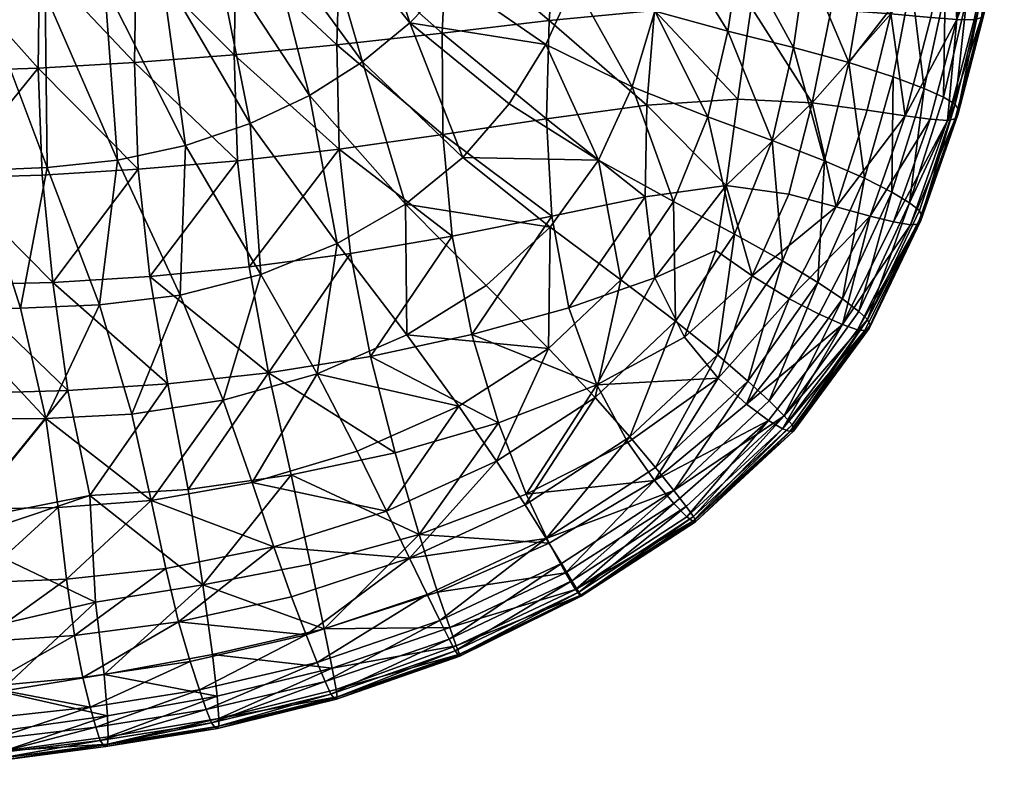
# Model space of a CAD drawing. Header units: inches. Extents: x 0 to 89.2, y -64 to 0.
# Tile 33 of 156: x 15.8 to 24.6, y -63.9 to -57.2. Entities that reach past the tile are written whole.
import ezdxf

# ---------------------------------------------------------------- set-up
doc = ezdxf.new("R2010")
doc.units = ezdxf.units.IN
doc.header["$MEASUREMENT"] = 0
doc.layers.add('AFUCH-3-STUP', color=5, linetype='Continuous')

msp = doc.modelspace()

# ---------------------------------------------------------------- meshes
at = {"layer": 'AFUCH-3-STUP'}
mesh = msp.add_polyface(dxfattribs=at)
corners = [(15.1392, -55.773, 17.3728), (15.1122, -56.7016, 17.3394), (15.9495, -56.6717, 17.331), (15.9775, -55.7446, 17.3641), (14.2997, -56.7203, 17.3461), (18.6362, -58.3491, 17.1236), (18.615, -57.4154, 17.179), (17.6943, -57.5048, 17.2338), (17.7237, -58.453, 17.1669), (16.8003, -57.5733, 17.2668), (16.8344, -58.53, 17.1973), (15.9368, -57.6226, 17.292), (18.6426, -56.4973, 17.2195), (17.7136, -56.5696, 17.2685), (16.8158, -56.6273, 17.3051), (15.1026, -57.6515, 17.3009), (15.1389, -58.6077, 17.2389), (17.7479, -55.658, 17.2969), (16.8458, -55.7056, 17.3352), (17.4202, -55.0777, 13.1413), (17.997, -56.4048, 13.1476), (17.5322, -56.5957, 13.1543), (16.9505, -55.1728, 13.1412), (17.0439, -56.7534, 13.1597), (16.473, -55.2517, 13.1412), (16.5321, -56.8745, 13.1603), (15.9867, -55.3117, 13.1411), (16, -56.9573, 13.1631), (15.4928, -55.3555, 13.1412), (15.4508, -57.0054, 13.163), (14.9917, -55.3861, 13.1412), (14.8886, -57.0305, 13.1631), (18.3695, -57.868, 13.3288), (17.8386, -58.1209, 13.3442), (17.2595, -58.3175, 13.354), (16.649, -58.4497, 13.3627), (16.0196, -58.5144, 13.3655), (15.3836, -58.5396, 13.3626), (14.7487, -58.5544, 13.3584), (14.323, -57.0515, 13.1634)]
mesh.append_faces([[corners[k] for k in face] for face in [(0, 1, 2), (2, 3, 0), (4, 1, 0), (5, 6, 7), (7, 8, 5), (8, 7, 9), (9, 10, 8), (10, 9, 11), (6, 12, 13), (13, 7, 6), (7, 13, 14), (14, 9, 7), (9, 14, 2), (2, 11, 9), (11, 2, 1), (1, 15, 11), (11, 15, 16), (15, 1, 4), (17, 13, 12), (18, 14, 13), (3, 2, 14), (19, 20, 21), (22, 21, 23), (24, 23, 25), (26, 25, 27), (28, 27, 29), (30, 29, 31), (32, 21, 20), (21, 32, 33), (33, 23, 21), (23, 33, 34), (34, 25, 23), (25, 34, 35), (35, 27, 25), (27, 35, 36), (36, 29, 27), (29, 36, 37), (37, 31, 29), (31, 37, 38), (38, 39, 31)]], dxfattribs={"vtx0": -1, "vtx1": -1, "vtx2": -1})
mesh = msp.add_polyface(dxfattribs=at)
corners = [(20.2726, -55.9785, 13.2412), (19.9774, -56.4137, 13.2684), (19.2708, -55.6866, 13.1455), (20.9434, -56.2849, 13.3998), (20.7415, -56.8517, 13.4455), (21.6023, -56.4527, 13.5496), (21.1109, -55.7061, 13.3578), (21.4633, -57.1129, 13.6053), (21.262, -57.7898, 13.6608), (20.4885, -57.4127, 13.4787), (19.6461, -56.8288, 13.2893), (20.1594, -57.9446, 13.5021), (19.2696, -57.2163, 13.302), (20.9587, -58.4479, 13.6942), (21.9385, -58.0602, 13.8179), (21.3925, -57.9549, 16.8595), (21.4611, -57.1084, 16.9049), (20.5185, -57.1968, 17.0239), (20.4923, -58.0776, 16.9675), (19.5599, -57.3087, 17.116), (19.5635, -58.2195, 17.0568), (18.615, -57.4154, 17.179), (18.6362, -58.3491, 17.1236), (21.5526, -56.2637, 16.9339), (20.5819, -56.3273, 17.0589), (19.6013, -56.4128, 17.1527), (18.6426, -56.4973, 17.2195), (20.6534, -55.472, 17.0771), (19.6554, -55.5361, 17.1763), (18.6844, -55.6007, 17.2463), (18.8652, -55.9439, 13.1464), (18.4407, -56.1849, 13.1472), (18.8459, -57.5657, 13.3142), (17.997, -56.4048, 13.1476), (18.3695, -57.868, 13.3288), (19.7439, -58.4257, 13.5117), (19.2289, -58.8422, 13.5265)]
mesh.append_faces([[corners[k] for k in face] for face in [(0, 1, 2), (0, 3, 4), (4, 1, 0), (5, 3, 6), (3, 5, 7), (7, 4, 3), (4, 7, 8), (8, 9, 4), (4, 9, 10), (10, 1, 4), (9, 11, 12), (12, 10, 9), (9, 8, 13), (13, 11, 9), (14, 8, 7), (15, 16, 17), (17, 18, 15), (18, 17, 19), (19, 20, 18), (20, 19, 21), (21, 22, 20), (16, 23, 24), (24, 17, 16), (17, 24, 25), (25, 19, 17), (19, 25, 26), (26, 21, 19), (27, 24, 23), (28, 25, 24), (29, 26, 25), (2, 1, 10), (10, 30, 2), (30, 10, 12), (12, 31, 30), (31, 12, 32), (32, 33, 31), (33, 32, 34), (12, 11, 35), (35, 32, 12), (36, 34, 32)]], dxfattribs={"vtx0": -1, "vtx1": -1, "vtx2": -1})
mesh = msp.add_polyface(dxfattribs=at)
corners = [(22.8844, -55.9173, 13.841), (23.4218, -55.9797, 14.0217), (23.3406, -56.7532, 14.0517), (22.8174, -56.6574, 13.8776), (22.2302, -56.5638, 13.711), (22.3034, -55.8648, 13.669), (23.8715, -56.0502, 14.2025), (23.7628, -56.8513, 14.227), (23.5994, -57.7013, 14.2556), (23.2048, -57.5737, 14.1007), (21.6023, -56.4527, 13.5496), (21.706, -55.8037, 13.5089), (22.1199, -57.2935, 13.7631), (21.4633, -57.1129, 13.6053), (21.9385, -58.0602, 13.8179), (21.262, -57.7898, 13.6608), (21.6315, -58.8204, 13.8598), (22.707, -57.4396, 13.9248), (22.5159, -58.2728, 13.9746), (22.9845, -58.4535, 14.1357), (23.3431, -58.6095, 14.2815), (23.8774, -57.8065, 14.4136), (23.5896, -58.7343, 14.4296), (22.1039, -58.6752, 16.694), (22.2088, -57.9008, 16.7394), (21.3925, -57.9549, 16.8595), (22.8743, -57.9359, 16.6102), (23.0462, -57.0974, 16.6332), (22.3278, -57.0758, 16.772), (23.3677, -58.001, 16.4949), (23.5808, -57.138, 16.509), (21.4611, -57.1084, 16.9049), (23.7458, -56.2839, 16.5104), (23.1928, -56.2576, 16.6435), (23.7089, -58.0522, 16.3841), (23.9382, -57.1707, 16.3794), (22.4477, -56.243, 16.7897), (21.5526, -56.2637, 16.9339)]
mesh.append_faces([[corners[k] for k in face] for face in [(0, 1, 2), (2, 3, 0), (0, 3, 4), (4, 5, 0), (1, 6, 7), (7, 2, 1), (7, 8, 9), (9, 2, 7), (4, 10, 11), (10, 4, 12), (12, 13, 10), (13, 12, 14), (15, 14, 16), (4, 3, 17), (17, 12, 4), (12, 17, 18), (18, 14, 12), (3, 2, 9), (9, 17, 3), (17, 9, 19), (19, 18, 17), (9, 8, 20), (20, 19, 9), (23, 24, 25), (26, 24, 23), (26, 27, 28), (28, 24, 26), (26, 29, 30), (30, 27, 26), (24, 28, 31), (31, 25, 24), (30, 32, 33), (33, 27, 30), (30, 29, 34), (27, 33, 36), (36, 28, 27), (28, 36, 37), (37, 31, 28)]], dxfattribs={"vtx0": -1, "vtx1": -1, "vtx2": -1})
mesh.append_faces([[corners[k] for k in face] for face in [(8, 21, 22)]], dxfattribs={"vtx0": -1, "vtx2": -1})
mesh.append_faces([[corners[k] for k in face] for face in [(34, 35, 30)]], dxfattribs={"vtx1": -1, "vtx2": -1})
mesh = msp.add_polyface(dxfattribs=at)
corners = [(23.8715, -56.0502, 14.2025), (24.2004, -56.1109, 14.3794), (24.0669, -56.9338, 14.3966), (23.7628, -56.8513, 14.227), (23.8774, -57.8065, 14.4136), (23.5994, -57.7013, 14.2556), (24.4135, -56.1547, 14.5708), (24.2598, -56.994, 14.5859), (24.052, -57.8851, 14.5968), (24.5379, -56.1896, 14.8127), (24.3773, -57.0422, 14.8208), (24.1563, -57.9458, 14.8276), (24.5858, -56.2263, 15.1167), (24.4153, -57.0865, 15.1248), (24.1837, -57.9945, 15.1316), (23.7481, -58.8297, 14.6034), (24.5969, -56.2668, 15.4537), (24.4161, -57.1313, 15.4633), (24.1814, -58.0408, 15.4699), (24.5746, -56.3015, 15.7737), (24.3937, -57.1693, 15.7829), (24.1563, -58.0774, 15.7935), (24.3272, -57.1908, 16.0463), (24.0886, -58.0941, 16.0595), (24.5063, -56.3225, 16.0331), (24.1725, -57.1886, 16.2397), (23.9319, -58.0808, 16.2452), (23.5808, -57.138, 16.509), (23.9382, -57.1707, 16.3794), (24.1146, -56.3076, 16.3761), (23.7458, -56.2839, 16.5104), (24.3547, -56.3223, 16.2318), (23.7089, -58.0522, 16.3841)]
mesh.append_faces([[corners[k] for k in face] for face in [(2, 3, 0), (4, 5, 3), (9, 12, 13), (10, 13, 14), (12, 16, 17), (17, 13, 12), (13, 17, 18), (18, 14, 13), (16, 19, 20), (20, 17, 16), (17, 20, 21), (21, 18, 17), (23, 21, 20), (20, 19, 24), (29, 30, 27)]], dxfattribs={"vtx0": -1, "vtx1": -1, "vtx2": -1})
mesh.append_faces([[corners[k] for k in face] for face in [(0, 1, 2), (3, 2, 4), (1, 6, 7), (7, 2, 1), (2, 7, 8), (8, 4, 2), (6, 9, 10), (10, 7, 6), (7, 10, 11), (11, 8, 7), (13, 10, 9), (14, 11, 10), (20, 22, 23), (4, 8, 15), (27, 28, 29), (24, 31, 25), (25, 22, 24), (25, 28, 32), (32, 26, 25)]], dxfattribs={"vtx0": -1, "vtx2": -1})
mesh.append_faces([[corners[k] for k in face] for face in [(15, 8, 11), (24, 22, 20), (23, 22, 25), (25, 26, 23), (29, 28, 25), (25, 31, 29)]], dxfattribs={"vtx1": -1, "vtx2": -1})
mesh = msp.add_polyface(dxfattribs=at)
corners = [(13.7291, -59.7948, 13.5363), (14.4081, -59.7866, 13.5438), (14.5567, -60.7636, 13.7128), (13.8448, -60.7553, 13.702), (13.4997, -58.5976, 13.3519), (14.1201, -58.5719, 13.3545), (13.131, -60.7451, 13.691), (14.601, -61.572, 13.8706), (16.2047, -60.5116, 17.0143), (16.0697, -59.5441, 17.1381), (15.22, -59.5647, 17.1516), (15.3053, -60.5401, 17.0325), (15.2527, -61.6804, 16.8478), (14.4495, -60.4354, 17.0584), (14.4635, -61.2102, 16.9419), (14.3889, -59.541, 17.1615), (15.9732, -58.5824, 17.2288), (15.1389, -58.6077, 17.2389), (16.8344, -58.53, 17.1973), (14.3256, -58.6077, 17.2456), (13.5784, -59.5016, 17.1676), (13.637, -60.3752, 17.0717), (13.5275, -58.5867, 17.2461), (13.4997, -57.6573, 17.3005), (15.1026, -57.6515, 17.3009), (13.6929, -61.1594, 16.958), (14.7487, -58.5544, 13.3584), (15.09, -59.7806, 13.5518), (15.2722, -60.7676, 13.7248), (15.7799, -59.7737, 13.5598), (16.0051, -60.7634, 13.7355), (15.3836, -58.5396, 13.3626), (16.486, -59.7462, 13.5645), (15.9368, -57.6226, 17.292), (16.0196, -58.5144, 13.3655), (16.649, -58.4497, 13.3627)]
mesh.append_faces([[corners[k] for k in face] for face in [(0, 1, 2), (2, 3, 0), (0, 4, 5), (5, 1, 0), (0, 3, 6), (3, 2, 7), (8, 9, 10), (10, 11, 8), (8, 11, 12), (11, 13, 14), (11, 10, 15), (15, 13, 11), (9, 16, 17), (17, 10, 9), (18, 16, 9), (10, 17, 19), (19, 15, 10), (15, 20, 21), (21, 13, 15), (15, 19, 22), (22, 20, 15), (23, 22, 19), (19, 17, 24), (13, 21, 25), (25, 14, 13), (5, 26, 27), (27, 1, 5), (27, 28, 2), (2, 1, 27), (27, 29, 30), (30, 28, 27), (27, 26, 31), (31, 29, 27), (30, 29, 32), (7, 2, 28), (33, 16, 18), (17, 16, 33), (32, 34, 35), (34, 32, 29), (29, 31, 34)]], dxfattribs={"vtx0": -1, "vtx1": -1, "vtx2": -1})
mesh = msp.add_polyface(dxfattribs=at)
corners = [(20.5271, -59.0478, 13.7067), (19.9524, -59.5723, 13.7052), (19.2289, -58.8422, 13.5265), (19.7439, -58.4257, 13.5117), (20.5118, -60.1352, 13.8741), (19.7065, -60.6519, 13.8781), (19.2427, -60.0145, 13.7154), (18.4368, -60.363, 13.7336), (18.0034, -60.354, 16.9497), (17.8292, -59.4058, 17.0791), (16.939, -59.4904, 17.1139), (17.1006, -60.4527, 16.9858), (18.9159, -60.2081, 16.9059), (18.7361, -59.2862, 17.0322), (16.0697, -59.5441, 17.1381), (16.2047, -60.5116, 17.0143), (16.8344, -58.53, 17.1973), (20.0636, -60.8038, 16.6983), (19.823, -60.0109, 16.8419), (20.5408, -58.9515, 16.8808), (19.6474, -59.1311, 16.9666), (20.4923, -58.0776, 16.9675), (19.5635, -58.2195, 17.0568), (18.6362, -58.3491, 17.1236), (17.7237, -58.453, 17.1669), (18.8459, -57.5657, 13.3142), (18.3695, -57.868, 13.3288), (18.6184, -59.1949, 13.5358), (17.8386, -58.1209, 13.3442), (17.9324, -59.4724, 13.5474), (17.2595, -58.3175, 13.354), (17.2097, -59.657, 13.5567), (16.649, -58.4497, 13.3627), (16.486, -59.7462, 13.5645), (17.596, -60.6, 13.7451), (16.7769, -60.7259, 13.7413)]
mesh.append_faces([[corners[k] for k in face] for face in [(0, 1, 2), (2, 3, 0), (4, 5, 6), (6, 1, 4), (7, 6, 5), (8, 9, 10), (10, 11, 8), (8, 12, 13), (13, 9, 8), (11, 10, 14), (14, 15, 11), (14, 10, 16), (17, 18, 12), (19, 20, 18), (19, 21, 22), (22, 20, 19), (20, 13, 12), (12, 18, 20), (20, 22, 23), (23, 13, 20), (23, 24, 9), (9, 13, 23), (24, 16, 10), (10, 9, 24), (25, 3, 2), (26, 2, 27), (27, 28, 26), (28, 27, 29), (29, 30, 28), (30, 29, 31), (31, 32, 30), (32, 31, 33), (2, 1, 6), (6, 27, 2), (27, 6, 7), (7, 29, 27), (29, 7, 34), (34, 31, 29), (31, 34, 35), (35, 33, 31)]], dxfattribs={"vtx0": -1, "vtx1": -1, "vtx2": -1})
mesh = msp.add_polyface(dxfattribs=at)
corners = [(23.3694, -59.878, 14.8447), (23.8363, -58.8994, 14.8381), (23.8547, -58.9478, 15.1382), (23.3944, -59.9275, 15.1444), (23.2934, -59.805, 14.6018), (23.7481, -58.8297, 14.6034), (24.1837, -57.9945, 15.1316), (24.1814, -58.0408, 15.4699), (23.8485, -58.9895, 15.472), (24.1563, -57.9458, 14.8276), (23.3848, -59.9574, 15.4724), (24.1563, -58.0774, 15.7935), (23.8213, -59.0208, 15.7951), (24.0886, -58.0941, 16.0595), (23.7569, -59.0295, 16.0655), (23.348, -59.9759, 15.7879), (23.2813, -59.9701, 16.0596), (23.9319, -58.0808, 16.2452), (23.6052, -59.0005, 16.2545), (23.1454, -59.9224, 16.2635), (22.9845, -58.4535, 14.1357), (23.3431, -58.6095, 14.2815), (22.9269, -59.5438, 14.2984), (23.5896, -58.7343, 14.4296), (23.5994, -57.7013, 14.2556), (23.1461, -59.6925, 14.435), (22.4885, -60.6063, 14.4458), (23.8774, -57.8065, 14.4136), (23.3942, -58.949, 16.3853), (22.9374, -59.8297, 16.3868), (22.8743, -57.9359, 16.6102), (22.6669, -58.7526, 16.5854), (23.0905, -58.8661, 16.4862), (23.3677, -58.001, 16.4949), (23.7089, -58.0522, 16.3841), (22.668, -59.6902, 16.4823)]
mesh.append_faces([[corners[k] for k in face] for face in [(2, 3, 0), (2, 6, 7), (7, 8, 2), (9, 6, 2), (2, 8, 10), (10, 3, 2), (7, 11, 12), (12, 8, 7), (14, 12, 11), (12, 15, 10), (10, 8, 12), (16, 15, 12), (20, 21, 22), (23, 21, 24), (25, 22, 21), (30, 31, 32), (32, 33, 30), (34, 33, 32), (28, 32, 35)]], dxfattribs={"vtx0": -1, "vtx1": -1, "vtx2": -1})
mesh.append_faces([[corners[k] for k in face] for face in [(0, 4, 5), (5, 1, 0), (2, 1, 9), (11, 13, 14), (12, 14, 16), (13, 17, 18), (18, 14, 13), (14, 18, 19), (19, 16, 14), (21, 23, 25), (22, 25, 26), (5, 23, 27), (23, 5, 4), (4, 25, 23), (17, 34, 28), (28, 18, 17), (32, 28, 34), (35, 29, 28)]], dxfattribs={"vtx0": -1, "vtx2": -1})
mesh.append_faces([[corners[k] for k in face] for face in [(0, 1, 2), (9, 1, 5), (19, 18, 28), (28, 29, 19)]], dxfattribs={"vtx1": -1, "vtx2": -1})
mesh = msp.add_polyface(dxfattribs=at)
corners = [(21.6315, -58.8204, 13.8598), (20.9587, -58.4479, 13.6942), (21.262, -57.7898, 13.6608), (21.1594, -59.5208, 13.8741), (20.5271, -59.0478, 13.7067), (19.7439, -58.4257, 13.5117), (20.1594, -57.9446, 13.5021), (20.5118, -60.1352, 13.8741), (19.9524, -59.5723, 13.7052), (21.9385, -58.0602, 13.8179), (22.5159, -58.2728, 13.9746), (22.1789, -59.1117, 14.0207), (21.6506, -59.8918, 14.0377), (20.9285, -60.5748, 14.0423), (22.9845, -58.4535, 14.1357), (22.6077, -59.35, 14.164), (22.026, -60.1921, 14.1816), (22.9269, -59.5438, 14.2984), (22.2988, -60.4286, 14.3122), (20.9456, -60.4612, 16.6433), (21.7309, -60.0361, 16.5926), (21.4651, -59.5031, 16.703), (20.6934, -59.7706, 16.7725), (21.3925, -57.9549, 16.8595), (21.3787, -58.7767, 16.7904), (22.1039, -58.6752, 16.694), (22.6669, -58.7526, 16.5854), (22.8743, -57.9359, 16.6102), (22.0117, -59.2574, 16.6502), (22.337, -59.4861, 16.5712), (20.4923, -58.0776, 16.9675), (20.5408, -58.9515, 16.8808), (19.823, -60.0109, 16.8419), (23.0905, -58.8661, 16.4862), (22.668, -59.6902, 16.4823), (22.2873, -60.6345, 16.3878), (22.9374, -59.8297, 16.3868), (22.0336, -60.4025, 16.4911)]
mesh.append_faces([[corners[k] for k in face] for face in [(0, 1, 2), (1, 0, 3), (3, 4, 1), (1, 4, 5), (5, 6, 1), (4, 3, 7), (7, 8, 4), (9, 10, 11), (11, 0, 9), (0, 11, 12), (12, 3, 0), (3, 12, 13), (13, 7, 3), (10, 14, 15), (15, 11, 10), (11, 15, 16), (16, 12, 11), (17, 15, 14), (15, 17, 18), (18, 16, 15), (19, 20, 21), (21, 22, 19), (23, 24, 25), (25, 26, 27), (25, 28, 29), (29, 26, 25), (25, 24, 21), (21, 28, 25), (24, 23, 30), (30, 31, 24), (24, 31, 22), (22, 21, 24), (32, 22, 31), (33, 26, 29), (29, 34, 33), (37, 34, 29), (29, 20, 37), (20, 29, 28), (28, 21, 20)]], dxfattribs={"vtx0": -1, "vtx1": -1, "vtx2": -1})
mesh.append_faces([[corners[k] for k in face] for face in [(35, 36, 34)]], dxfattribs={"vtx1": -1, "vtx2": -1})
mesh = msp.add_polyface(dxfattribs=at)
corners = [(21.6345, -61.4101, 14.4556), (22.4885, -60.6063, 14.4458), (22.6244, -60.7399, 14.6135), (21.7445, -61.5523, 14.6279), (21.4702, -61.2026, 14.3225), (22.2988, -60.4286, 14.3122), (22.6949, -60.82, 14.8552), (21.8124, -61.6431, 14.863), (23.2934, -59.805, 14.6018), (23.3694, -59.878, 14.8447), (23.1461, -59.6925, 14.435), (23.3944, -59.9275, 15.1444), (22.7064, -60.8524, 15.1538), (21.8268, -61.6713, 15.1573), (23.3848, -59.9574, 15.4724), (22.706, -60.8787, 15.4755), (21.8294, -61.6912, 15.4751), (22.6735, -60.8811, 15.7897), (21.8051, -61.6843, 15.787), (23.348, -59.9759, 15.7879), (22.6101, -60.8579, 16.0612), (21.7519, -61.6454, 16.0611), (21.6506, -59.8918, 14.0377), (22.026, -60.1921, 14.1816), (21.2416, -60.9271, 14.1886), (22.9269, -59.5438, 14.2984), (23.1454, -59.9224, 16.2635), (22.4845, -60.7804, 16.2595), (23.2813, -59.9701, 16.0596), (22.9374, -59.8297, 16.3868), (22.2873, -60.6345, 16.3878), (21.6349, -61.5254, 16.25), (21.4607, -61.3205, 16.3926), (22.0336, -60.4025, 16.4911), (22.668, -59.6902, 16.4823)]
mesh.append_faces([[corners[k] for k in face] for face in [(0, 4, 5), (9, 11, 12), (6, 12, 13), (11, 14, 15), (15, 12, 11), (12, 15, 16), (16, 13, 12), (15, 17, 18), (18, 16, 15), (15, 14, 19), (19, 17, 15), (18, 17, 20), (22, 23, 24), (23, 5, 4), (4, 24, 23), (1, 5, 25), (20, 17, 19), (34, 33, 30)]], dxfattribs={"vtx0": -1, "vtx1": -1, "vtx2": -1})
mesh.append_faces([[corners[k] for k in face] for face in [(5, 1, 0), (2, 6, 7), (7, 3, 2), (2, 1, 10), (10, 8, 2), (12, 6, 9), (13, 7, 6), (26, 29, 30), (30, 27, 26), (27, 30, 32), (32, 31, 27), (19, 28, 20)]], dxfattribs={"vtx0": -1, "vtx2": -1})
mesh.append_faces([[corners[k] for k in face] for face in [(0, 1, 2), (2, 3, 0), (2, 8, 9), (9, 6, 2), (20, 21, 18), (26, 27, 20), (20, 28, 26), (27, 31, 21), (21, 20, 27), (32, 30, 33)]], dxfattribs={"vtx1": -1, "vtx2": -1})
mesh = msp.add_polyface(dxfattribs=at)
corners = [(19.2662, -62.0156, 14.1906), (20.3023, -61.5385, 14.1828), (20.4908, -61.8402, 14.3243), (19.4239, -62.34, 14.3252), (19.0607, -61.5945, 14.0495), (20.0458, -61.1457, 14.0424), (18.2084, -62.3634, 14.1994), (18.0494, -61.914, 14.0602), (19.7065, -60.6519, 13.8781), (20.5118, -60.1352, 13.8741), (18.7954, -61.0562, 13.8959), (18.4368, -60.363, 13.7336), (17.855, -61.3389, 13.9047), (20.6635, -62.1468, 16.2451), (20.5174, -61.8804, 16.398), (19.5167, -62.3213, 16.4108), (19.3512, -61.8024, 16.5808), (19.1381, -61.0721, 16.7484), (18.2045, -61.2686, 16.7896), (18.3792, -62.0689, 16.6086), (20.3121, -61.4419, 16.5477), (20.0636, -60.8038, 16.6983), (18.0034, -60.354, 16.9497), (18.9159, -60.2081, 16.9059), (17.1006, -60.4527, 16.9858), (17.2817, -61.3997, 16.8199), (16.2047, -60.5116, 17.0143), (16.4018, -61.4548, 16.8564), (17.4133, -62.2544, 16.6285), (16.4525, -62.4091, 16.6363), (16.0051, -60.7634, 13.7355), (16.7769, -60.7259, 13.7413), (16.9513, -61.5, 13.9087), (16.486, -59.7462, 13.5645), (17.0819, -62.1073, 14.0655), (16.192, -62.2029, 14.06), (16.1174, -61.5627, 13.8978), (17.596, -60.6, 13.7451)]
mesh.append_faces([[corners[k] for k in face] for face in [(0, 1, 2), (2, 3, 0), (0, 4, 5), (5, 1, 0), (0, 6, 7), (7, 4, 0), (5, 8, 9), (8, 10, 11), (8, 5, 4), (4, 10, 8), (4, 7, 12), (12, 10, 4), (16, 17, 18), (18, 19, 16), (16, 20, 21), (21, 17, 16), (14, 20, 16), (22, 18, 17), (17, 23, 22), (22, 24, 25), (25, 18, 22), (24, 26, 27), (27, 25, 24), (28, 19, 18), (18, 25, 28), (28, 25, 27), (27, 29, 28), (30, 31, 32), (33, 31, 30), (32, 34, 35), (35, 36, 32), (32, 12, 7), (7, 34, 32), (32, 31, 37), (37, 12, 32), (23, 17, 21), (11, 10, 12), (12, 37, 11)]], dxfattribs={"vtx0": -1, "vtx1": -1, "vtx2": -1})
mesh.append_faces([[corners[k] for k in face] for face in [(13, 14, 15), (16, 15, 14)]], dxfattribs={"vtx0": -1, "vtx2": -1})
mesh = msp.add_polyface(dxfattribs=at)
corners = [(20.4908, -61.8402, 14.3243), (21.4702, -61.2026, 14.3225), (21.6345, -61.4101, 14.4556), (20.6269, -62.0644, 14.4654), (20.3023, -61.5385, 14.1828), (21.2416, -60.9271, 14.1886), (21.7445, -61.5523, 14.6279), (20.7205, -62.2187, 14.6377), (19.6207, -62.7429, 14.641), (21.8124, -61.6431, 14.863), (20.7831, -62.3194, 14.8645), (19.6761, -62.8457, 14.8651), (21.8268, -61.6713, 15.1573), (20.8044, -62.3504, 15.1508), (19.7054, -62.8847, 15.1464), (21.8294, -61.6912, 15.4751), (20.8057, -62.3552, 15.4652), (19.718, -62.8944, 15.4593), (21.8051, -61.6843, 15.787), (20.7953, -62.3494, 15.7739), (19.7144, -62.8766, 15.7621), (21.7519, -61.6454, 16.0611), (20.755, -62.2953, 16.0466), (19.6853, -62.8017, 16.0272), (21.6349, -61.5254, 16.25), (20.6635, -62.1468, 16.2451), (19.6262, -62.6385, 16.2438), (20.5118, -60.1352, 13.8741), (20.9285, -60.5748, 14.0423), (20.0458, -61.1457, 14.0424), (21.6506, -59.8918, 14.0377), (21.4607, -61.3205, 16.3926), (20.5174, -61.8804, 16.398), (22.0336, -60.4025, 16.4911), (21.224, -60.9793, 16.5178), (20.3121, -61.4419, 16.5477), (20.9456, -60.4612, 16.6433), (20.0636, -60.8038, 16.6983), (20.6934, -59.7706, 16.7725), (19.823, -60.0109, 16.8419), (21.7309, -60.0361, 16.5926)]
mesh.append_faces([[corners[k] for k in face] for face in [(0, 1, 2), (0, 4, 5), (5, 1, 0), (9, 12, 13), (10, 13, 14), (12, 15, 16), (16, 13, 12), (13, 16, 17), (15, 18, 19), (19, 16, 15), (16, 19, 20), (22, 19, 18), (27, 28, 29), (5, 28, 30), (28, 5, 4), (4, 29, 28), (33, 34, 31), (31, 34, 35), (35, 34, 36), (36, 37, 35), (36, 38, 39), (39, 37, 36), (36, 34, 33), (33, 40, 36)]], dxfattribs={"vtx0": -1, "vtx1": -1, "vtx2": -1})
mesh.append_faces([[corners[k] for k in face] for face in [(2, 6, 7), (7, 3, 2), (3, 7, 8), (6, 9, 10), (10, 7, 6), (7, 10, 11), (13, 10, 9), (18, 21, 22), (19, 22, 23), (22, 25, 26), (35, 32, 31)]], dxfattribs={"vtx0": -1, "vtx2": -1})
mesh.append_faces([[corners[k] for k in face] for face in [(2, 3, 0), (22, 21, 24), (24, 25, 22), (25, 24, 31), (31, 32, 25)]], dxfattribs={"vtx1": -1, "vtx2": -1})
mesh = msp.add_polyface(dxfattribs=at)
corners = [(14.601, -61.572, 13.8706), (13.8709, -61.5582, 13.8588), (13.8448, -60.7553, 13.702), (13.1414, -61.5396, 13.8459), (14.6045, -62.24, 14.0356), (13.8565, -62.2285, 14.0189), (13.1153, -62.209, 14.0032), (14.6079, -62.7844, 14.1804), (13.8385, -62.7825, 14.1702), (13.0847, -62.7671, 14.1566), (15.2527, -61.6804, 16.8478), (16.4018, -61.4548, 16.8564), (16.2047, -60.5116, 17.0143), (14.4635, -61.2102, 16.9419), (15.3053, -60.5401, 17.0325), (14.4553, -61.7728, 16.8377), (13.6929, -61.1594, 16.958), (13.748, -61.8372, 16.8324), (14.9808, -61.7396, 16.8385), (14.557, -62.2836, 16.7228), (15.2527, -61.8405, 16.8141), (13.8137, -62.4509, 16.6957), (13.0666, -62.5617, 16.6717), (16.0051, -60.7634, 13.7355), (16.1174, -61.5627, 13.8978), (15.3432, -61.5764, 13.881), (15.2722, -60.7676, 13.7248), (16.9513, -61.5, 13.9087), (16.192, -62.2029, 14.06), (15.3752, -62.2356, 14.049), (16.2642, -62.7086, 14.2045), (15.4089, -62.7649, 14.1958), (14.6623, -62.8537, 16.5738), (15.51, -62.627, 16.6147), (13.8715, -63.0062, 16.5398), (16.4525, -62.4091, 16.6363), (15.5967, -63.2119, 16.4224), (16.4018, -61.4548, 16.8564)]
mesh.append_faces([[corners[k] for k in face] for face in [(0, 1, 2), (2, 1, 3), (1, 0, 4), (4, 5, 1), (1, 5, 6), (5, 4, 7), (7, 8, 5), (5, 8, 9), (10, 11, 12), (13, 10, 14), (15, 13, 16), (16, 17, 15), (15, 18, 10), (10, 13, 15), (15, 19, 20), (20, 18, 15), (15, 17, 21), (21, 19, 15), (22, 21, 17), (23, 24, 25), (25, 26, 23), (27, 24, 23), (26, 25, 0), (24, 28, 29), (29, 25, 24), (25, 29, 4), (4, 0, 25), (28, 30, 31), (31, 29, 28), (29, 31, 7), (7, 4, 29), (19, 32, 33), (33, 20, 19), (19, 21, 34), (34, 32, 19), (35, 11, 20), (20, 33, 35), (35, 33, 36), (20, 37, 10), (10, 18, 20)]], dxfattribs={"vtx0": -1, "vtx1": -1, "vtx2": -1})
mesh = msp.add_polyface(dxfattribs=at)
corners = [(19.2662, -62.0156, 14.1906), (19.4239, -62.34, 14.3252), (18.3388, -62.703, 14.3343), (18.2084, -62.3634, 14.1994), (20.4908, -61.8402, 14.3243), (20.6269, -62.0644, 14.4654), (19.5382, -62.5752, 14.4728), (18.4381, -62.9496, 14.4766), (19.6207, -62.7429, 14.641), (18.5097, -63.1222, 14.6453), (19.6761, -62.8457, 14.8651), (20.7205, -62.2187, 14.6377), (18.5612, -63.2357, 14.8602), (19.7054, -62.8847, 15.1464), (20.7831, -62.3194, 14.8645), (19.718, -62.8944, 15.4593), (20.8044, -62.3504, 15.1508), (19.7144, -62.8766, 15.7621), (20.8057, -62.3552, 15.4652), (19.6853, -62.8017, 16.0272), (20.7953, -62.3494, 15.7739), (19.6262, -62.6385, 16.2438), (20.755, -62.2953, 16.0466), (19.5167, -62.3213, 16.4108), (20.6635, -62.1468, 16.2451), (19.3512, -61.8024, 16.5808), (18.3792, -62.0689, 16.6086), (18.5017, -62.6484, 16.4244), (17.4443, -63.3717, 14.651), (17.4905, -63.4926, 14.8579), (18.5917, -63.2703, 15.1438), (17.5219, -63.5307, 15.1379), (18.6112, -63.2802, 15.4562), (17.5448, -63.5424, 15.4498), (18.6164, -63.2593, 15.7588), (17.556, -63.5206, 15.7537), (18.6076, -63.1941, 16.0262), (17.5574, -63.4536, 16.0221), (18.5716, -63.0022, 16.2444), (17.5004, -62.8801, 16.4296)]
mesh.append_faces([[corners[k] for k in face] for face in [(0, 1, 2), (2, 3, 0), (6, 1, 4), (7, 2, 1), (15, 13, 16), (17, 15, 18), (19, 17, 20), (25, 26, 27), (10, 13, 30), (12, 30, 31), (13, 15, 32), (32, 30, 13), (30, 32, 33), (15, 17, 34), (34, 32, 15), (32, 34, 35), (36, 34, 17)]], dxfattribs={"vtx0": -1, "vtx1": -1, "vtx2": -1})
mesh.append_faces([[corners[k] for k in face] for face in [(4, 5, 6), (1, 6, 7), (8, 6, 5), (6, 8, 9), (9, 7, 6), (10, 8, 11), (8, 10, 12), (12, 9, 8), (13, 10, 14), (21, 19, 22), (23, 21, 24), (7, 9, 28), (9, 12, 29), (30, 12, 10), (17, 19, 36), (34, 36, 37), (19, 21, 38), (38, 36, 19), (21, 23, 27), (27, 38, 21), (38, 27, 39)]], dxfattribs={"vtx0": -1, "vtx2": -1})
mesh.append_faces([[corners[k] for k in face] for face in [(27, 23, 25), (37, 36, 38)]], dxfattribs={"vtx1": -1, "vtx2": -1})
mesh = msp.add_polyface(dxfattribs=at)
corners = [(17.4133, -62.2544, 16.6285), (17.5004, -62.8801, 16.4296), (18.5017, -62.6484, 16.4244), (18.3792, -62.0689, 16.6086), (16.4525, -62.4091, 16.6363), (16.5289, -63.057, 16.4318), (18.0494, -61.914, 14.0602), (18.2084, -62.3634, 14.1994), (17.1965, -62.5857, 14.2037), (17.0819, -62.1073, 14.0655), (16.2642, -62.7086, 14.2045), (16.192, -62.2029, 14.06), (18.3388, -62.703, 14.3343), (17.2992, -62.942, 14.3439), (16.3376, -63.0863, 14.3495), (18.4381, -62.9496, 14.4766), (17.383, -63.1962, 14.4851), (16.4041, -63.3517, 14.4903), (17.4443, -63.3717, 14.651), (16.4546, -63.5312, 14.6526), (17.4905, -63.4926, 14.8579), (18.5097, -63.1222, 14.6453), (16.493, -63.6496, 14.8561), (17.5219, -63.5307, 15.1379), (18.5612, -63.2357, 14.8602), (16.5219, -63.6906, 15.1293), (17.5448, -63.5424, 15.4498), (18.5917, -63.2703, 15.1438), (16.5451, -63.7048, 15.4392), (17.556, -63.5206, 15.7537), (18.6112, -63.2802, 15.4562), (16.5593, -63.683, 15.7439), (17.5574, -63.4536, 16.0221), (18.6164, -63.2593, 15.7588), (17.5416, -63.2539, 16.2404), (18.5716, -63.0022, 16.2444), (16.56, -63.4299, 16.235), (16.5662, -63.6175, 16.0123)]
mesh.append_faces([[corners[k] for k in face] for face in [(2, 3, 0), (0, 4, 5), (6, 7, 8), (8, 9, 6), (9, 8, 10), (10, 11, 9), (8, 7, 12), (12, 13, 8), (8, 13, 14), (14, 10, 8), (16, 13, 12), (17, 14, 13), (20, 23, 25), (26, 23, 27), (23, 26, 28), (28, 25, 23), (29, 26, 30), (26, 29, 31), (31, 28, 26), (32, 29, 33), (31, 29, 32)]], dxfattribs={"vtx0": -1, "vtx1": -1, "vtx2": -1})
mesh.append_faces([[corners[k] for k in face] for face in [(0, 1, 2), (12, 15, 16), (13, 16, 17), (18, 16, 15), (16, 18, 19), (19, 17, 16), (20, 18, 21), (18, 20, 22), (22, 19, 18), (23, 20, 24), (25, 22, 20), (1, 34, 35), (34, 1, 5), (5, 36, 34)]], dxfattribs={"vtx0": -1, "vtx2": -1})
mesh.append_faces([[corners[k] for k in face] for face in [(5, 1, 0), (35, 34, 32), (34, 36, 37), (37, 32, 34), (32, 37, 31)]], dxfattribs={"vtx1": -1, "vtx2": -1})
mesh = msp.add_polyface(dxfattribs=at)
corners = [(16.2642, -62.7086, 14.2045), (16.3376, -63.0863, 14.3495), (15.4519, -63.1704, 14.3427), (15.4089, -62.7649, 14.1958), (14.625, -63.2106, 14.3318), (15.4995, -63.45, 14.4875), (14.6549, -63.5069, 14.4814), (16.4041, -63.3517, 14.4903), (15.5389, -63.6375, 14.6478), (16.4546, -63.5312, 14.6526), (16.493, -63.6496, 14.8561), (15.5695, -63.7611, 14.8471), (14.7064, -63.8295, 14.8392), (14.6834, -63.7027, 14.6425), (16.5219, -63.6906, 15.1293), (15.5946, -63.8086, 15.1171), (14.7266, -63.8812, 15.1046), (16.5451, -63.7048, 15.4392), (15.616, -63.8259, 15.4265), (15.6364, -63.7412, 16.0044), (16.5662, -63.6175, 16.0123), (16.56, -63.4299, 16.235), (15.6289, -63.5616, 16.2284), (15.6301, -63.8047, 15.7334), (16.5593, -63.683, 15.7439), (14.7596, -63.8193, 15.9904), (14.7565, -63.8796, 15.7199), (14.7499, -63.6562, 16.213), (16.5289, -63.057, 16.4318), (15.5967, -63.2119, 16.4224), (14.7448, -63.8993, 15.4112), (16.4525, -62.4091, 16.6363), (15.51, -62.627, 16.6147), (14.6623, -62.8537, 16.5738), (14.7218, -63.345, 16.4025)]
mesh.append_faces([[corners[k] for k in face] for face in [(0, 1, 2), (2, 3, 0), (3, 2, 4), (2, 1, 7), (10, 14, 15), (11, 15, 16), (14, 17, 18), (18, 15, 14), (19, 23, 24), (26, 23, 19), (16, 15, 18), (18, 30, 16), (30, 18, 23), (23, 26, 30), (18, 17, 24), (24, 23, 18), (32, 33, 34)]], dxfattribs={"vtx0": -1, "vtx1": -1, "vtx2": -1})
mesh.append_faces([[corners[k] for k in face] for face in [(2, 5, 6), (7, 9, 8), (8, 5, 7), (9, 10, 11), (11, 8, 9), (8, 11, 12), (12, 13, 8), (15, 11, 10), (16, 12, 11), (24, 20, 19), (19, 22, 27), (27, 25, 19), (21, 28, 29), (29, 22, 21), (22, 29, 34), (34, 27, 22)]], dxfattribs={"vtx0": -1, "vtx2": -1})
mesh.append_faces([[corners[k] for k in face] for face in [(7, 5, 2), (6, 5, 8), (19, 20, 21), (21, 22, 19), (19, 25, 26), (29, 28, 31), (34, 29, 32)]], dxfattribs={"vtx1": -1, "vtx2": -1})

doc.saveas('drawing.dxf')
